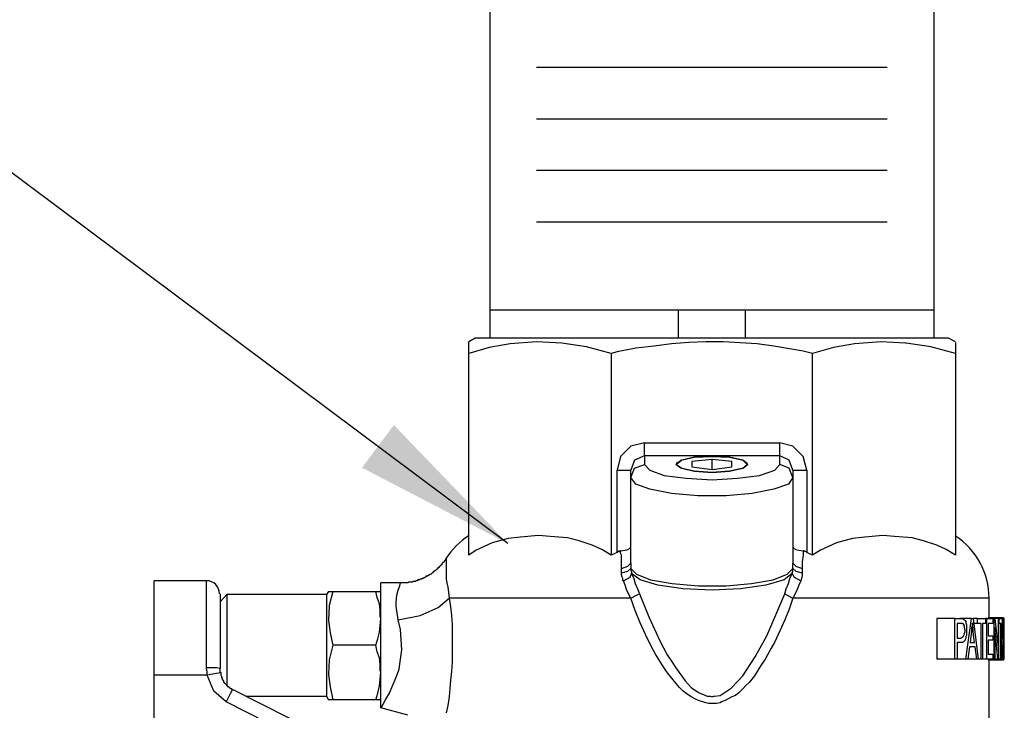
# Model space of a CAD drawing. Extents: x 1152 to 2559, y 156 to 782.
# Tile 91 of 111: x 2063.12 to 2067.67, y 669.12 to 672.32. Entities that reach past the tile are written whole.
import ezdxf

# ---------------------------------------------------------------- set-up
doc = ezdxf.new("R2010")
doc.units = 0
doc.header["$MEASUREMENT"] = 0
for name, color, linetype in [('DISPENSER-SUMP', 1, 'CONTINUOUS'), ('EXTRACTOR', 3, 'CONTINUOUS'), ('TEXT', 3, 'CONTINUOUS')]:
    doc.layers.add(name, color=color, linetype=linetype)
doc.styles.add('SIMPLEX', font='simplex')
doc.dimstyles.new('DIM8', dxfattribs={"dimscale": 8, "dimtxt": 0.09375, "dimasz": 0.09375, "dimexe": 0.0625, "dimexo": 0.0625, "dimgap": 0.0625, "dimtad": 1, "dimdec": 4, "dimzin": 3, "dimdsep": 46, "dimlunit": 4, "dimtxsty": 'SIMPLEX', "dimcen": 0.0625, "dimclrd": 3, "dimclre": 3, "dimclrt": 3, "dimadec": 0, "dimazin": 0, "dimtfac": 1, "dimtdec": 4, "dimtofl": 0, "dimtmove": 0, "dimatfit": 3, "dimfxl": 1, "dimfrac": 2, "dimtolj": 1, "dimtzin": 3, "dimarcsym": 0})

msp = doc.modelspace()

# ---------------------------------------------------------------- linework, layer by layer
at = {"layer": 'DISPENSER-SUMP', "color": 1, "linetype": 'Continuous'}
for p, q in [((2066.16332, 670.97839), (2066.16332, 670.84734)), ((2066.47593, 670.84734), (2066.47593, 670.97839)), ((2065.22549, 670.84734), (2065.19523, 670.83054)), ((2065.19523, 670.81037), (2065.19523, 670.83054)), ((2065.19523, 670.79356), (2065.19523, 670.81037)), ((2065.24566, 670.84734), (2065.22549, 670.84734)), ((2065.30952, 670.84734), (2065.24566, 670.84734)), ((2065.38683, 670.82045), (2065.28935, 670.80364)), ((2065.41036, 670.84734), (2065.30952, 670.84734)), ((2065.50785, 670.83054), (2065.38683, 670.82045)), ((2065.54482, 670.84734), (2065.41036, 670.84734)), ((2065.62549, 670.82381), (2065.50785, 670.83054)), ((2065.71289, 670.84734), (2065.54482, 670.84734)), ((2065.73978, 670.80701), (2065.62549, 670.82381)), ((2065.90113, 670.84734), (2065.71289, 670.84734)), ((2066.10618, 670.84734), (2065.90113, 670.84734)), ((2066.05239, 670.81037), (2065.96836, 670.80028)), ((2066.13307, 670.82045), (2066.05239, 670.81037)), ((2066.32131, 670.84734), (2066.10618, 670.84734)), ((2066.21374, 670.82717), (2066.13307, 670.82045)), ((2066.29105, 670.83054), (2066.21374, 670.82717)), ((2066.37173, 670.83054), (2066.29105, 670.83054)), ((2066.53307, 670.84734), (2066.32131, 670.84734)), ((2066.52971, 670.82045), (2066.37173, 670.83054)), ((2066.60703, 670.81037), (2066.52971, 670.82045)), ((2066.73812, 670.84734), (2066.53307, 670.84734)), ((2066.74148, 670.78684), (2066.60703, 670.81037)), ((2066.92972, 670.84734), (2066.73812, 670.84734)), ((2066.98014, 670.82045), (2066.88266, 670.80364)), ((2067.09443, 670.84734), (2066.92972, 670.84734)), ((2067.10115, 670.83054), (2066.98014, 670.82045)), ((2067.22889, 670.84734), (2067.09443, 670.84734)), ((2067.21544, 670.82381), (2067.10115, 670.83054)), ((2067.2188, 670.82381), (2067.21544, 670.82381)), ((2067.33309, 670.80701), (2067.2188, 670.82381)), ((2067.33309, 670.84734), (2067.22889, 670.84734)), ((2067.39359, 670.84734), (2067.33309, 670.84734)), ((2067.41376, 670.84734), (2067.39359, 670.84734)), ((2067.44738, 670.83054), (2067.41376, 670.84734)), ((2067.44738, 670.82717), (2067.44738, 670.81037)), ((2067.44738, 670.81037), (2067.44738, 670.79356)), ((2065.28935, 670.80364), (2065.19523, 670.77675)), ((2065.19523, 670.77675), (2065.19523, 670.79356)), ((2065.19523, 669.84228), (2065.19523, 670.77675)), ((2065.85407, 670.77675), (2065.73978, 670.80701)), ((2065.88096, 670.78348), (2065.85407, 670.77675)), ((2065.85407, 670.77675), (2065.85407, 669.84228)), ((2065.96836, 670.80028), (2065.88096, 670.78348)), ((2066.78518, 670.77675), (2066.74148, 670.78684)), ((2066.88266, 670.80364), (2066.78518, 670.77675)), ((2066.78518, 669.84228), (2066.78518, 670.77675)), ((2067.44738, 670.77675), (2067.33309, 670.80701)), ((2067.44738, 670.79356), (2067.44738, 670.77675)), ((2067.44738, 670.77675), (2067.44738, 669.84228)), ((2066.00869, 670.3633), (2065.94483, 670.34649)), ((2066.00869, 670.32296), (2066.00869, 670.3633)), ((2066.00869, 670.3633), (2066.63392, 670.3633)), ((2066.63392, 670.32296), (2066.63392, 670.3633)), ((2066.69442, 670.34649), (2066.63392, 670.3633)), ((2065.94483, 670.34649), (2065.89777, 670.29943)), ((2066.00869, 670.30279), (2066.00869, 670.32296)), ((2066.63392, 670.30279), (2066.63392, 670.32296)), ((2066.74148, 670.29943), (2066.69442, 670.34649)), ((2065.89777, 670.29943), (2065.88096, 670.23557)), ((2065.96164, 670.28263), (2065.94483, 670.23557)), ((2066.00869, 670.30279), (2065.96164, 670.28263)), ((2065.96164, 670.24565), (2066.00869, 670.26246)), ((2066.63392, 670.30279), (2066.00869, 670.30279)), ((2066.00869, 670.30279), (2066.00869, 670.26246)), ((2066.00869, 670.26246), (2066.03222, 670.23557)), ((2066.15324, 670.26246), (2066.17677, 670.28263)), ((2066.17677, 670.24565), (2066.15324, 670.26246)), ((2066.18013, 670.28263), (2066.1566, 670.26246)), ((2066.15996, 670.27254), (2066.1566, 670.26582)), ((2066.1566, 670.26246), (2066.18013, 670.24565)), ((2066.17677, 670.28263), (2066.23727, 670.29607)), ((2066.23727, 670.29607), (2066.18013, 670.28263)), ((2066.32131, 670.28599), (2066.22719, 670.2759)), ((2066.22719, 670.2759), (2066.22719, 670.25237)), ((2066.23727, 670.29607), (2066.32131, 670.29943)), ((2066.32131, 670.29943), (2066.23727, 670.29607)), ((2066.40198, 670.29607), (2066.32131, 670.29943)), ((2066.32131, 670.29943), (2066.40198, 670.29607)), ((2066.32131, 670.23893), (2066.32131, 670.28599)), ((2066.41206, 670.2759), (2066.32131, 670.28599)), ((2066.40198, 670.29607), (2066.46585, 670.28263)), ((2066.46248, 670.28263), (2066.40198, 670.29607)), ((2066.41206, 670.25237), (2066.41206, 670.2759)), ((2066.48265, 670.26246), (2066.46248, 670.28263)), ((2066.46248, 670.24565), (2066.48265, 670.26246)), ((2066.46585, 670.28263), (2066.48601, 670.26246)), ((2066.48601, 670.26246), (2066.46585, 670.24565)), ((2066.48265, 670.26582), (2066.47929, 670.27254)), ((2066.61039, 670.23557), (2066.63392, 670.26246)), ((2066.67761, 670.28263), (2066.63392, 670.30279)), ((2066.63392, 670.26246), (2066.63392, 670.30279)), ((2066.67761, 670.24565), (2066.63392, 670.26246)), ((2066.69442, 670.23557), (2066.67761, 670.28263)), ((2066.75829, 670.23557), (2066.74148, 670.29943)), ((2065.88096, 669.85573), (2065.88096, 670.23557)), ((2065.88096, 670.23557), (2065.92466, 670.23557)), ((2065.92466, 670.23557), (2065.94483, 670.23557)), ((2065.94483, 670.20195), (2065.96164, 670.24565)), ((2065.94483, 670.20195), (2065.94483, 670.23557)), ((2066.03222, 670.23557), (2066.09945, 670.21204)), ((2066.23727, 670.23221), (2066.17677, 670.24565)), ((2066.18013, 670.24565), (2066.23727, 670.23221)), ((2066.22719, 670.25237), (2066.32131, 670.23893)), ((2066.23727, 670.23221), (2066.32131, 670.22548)), ((2066.32131, 670.22548), (2066.23727, 670.23221)), ((2066.32131, 670.23893), (2066.41206, 670.25237)), ((2066.40198, 670.23221), (2066.32131, 670.22548)), ((2066.32131, 670.22548), (2066.40198, 670.23221)), ((2066.40198, 670.23221), (2066.46248, 670.24565)), ((2066.46585, 670.24565), (2066.40198, 670.23221)), ((2066.5398, 670.21204), (2066.61039, 670.23557)), ((2066.69442, 670.20195), (2066.67761, 670.24565)), ((2066.69442, 670.23557), (2066.69442, 670.20195)), ((2066.69442, 670.23557), (2066.71459, 670.23557)), ((2066.71459, 670.23557), (2066.75829, 670.23557)), ((2066.75829, 670.23557), (2066.75829, 669.85573)), ((2065.94483, 669.80531), (2065.94483, 670.20195)), ((2065.96836, 670.1717), (2065.94483, 670.20195)), ((2066.03222, 670.14817), (2065.96836, 670.1717)), ((2066.09945, 670.21204), (2066.2003, 670.19859)), ((2066.2003, 670.19859), (2066.32131, 670.19187)), ((2066.32131, 670.19187), (2066.43895, 670.19859)), ((2066.43895, 670.19859), (2066.5398, 670.21204)), ((2066.67425, 670.1717), (2066.60703, 670.14817)), ((2066.69442, 670.20195), (2066.67425, 670.1717)), ((2066.69442, 670.20195), (2066.69442, 669.80531)), ((2066.13307, 670.128), (2066.03222, 670.14817)), ((2066.25408, 670.11792), (2066.13307, 670.128)), ((2066.50618, 670.128), (2066.38517, 670.11792)), ((2066.60703, 670.14817), (2066.50618, 670.128)), ((2066.38517, 670.11792), (2066.25408, 670.11792)), ((2065.3028, 669.89943), (2065.22885, 669.86581)), ((2065.37675, 669.91959), (2065.3028, 669.89943)), ((2065.43389, 669.92632), (2065.37675, 669.91959)), ((2065.51793, 669.93304), (2065.43389, 669.92632)), ((2065.57171, 669.92968), (2065.51793, 669.93304)), ((2065.65239, 669.92296), (2065.57171, 669.92968)), ((2065.70617, 669.90951), (2065.65239, 669.92296)), ((2065.76667, 669.88934), (2065.70617, 669.90951)), ((2066.89611, 669.89943), (2066.82216, 669.86581)), ((2066.97006, 669.91959), (2066.89611, 669.89943)), ((2067.0272, 669.92632), (2066.97006, 669.91959)), ((2067.11124, 669.93304), (2067.0272, 669.92632)), ((2067.16502, 669.92968), (2067.11124, 669.93304)), ((2067.24569, 669.92296), (2067.16502, 669.92968)), ((2067.29947, 669.90951), (2067.24569, 669.92296)), ((2067.35998, 669.88934), (2067.29947, 669.90951)), ((2065.22885, 669.86581), (2065.19523, 669.84228)), ((2065.81037, 669.86917), (2065.76667, 669.88934)), ((2065.85407, 669.84228), (2065.81037, 669.86917)), ((2065.88096, 669.85573), (2065.86752, 669.84901)), ((2065.88432, 669.85909), (2065.88096, 669.85573)), ((2065.88768, 669.85909), (2065.88432, 669.85909)), ((2065.89105, 669.85909), (2065.88768, 669.85909)), ((2065.89441, 669.86245), (2065.89105, 669.85909)), ((2065.89777, 669.86245), (2065.89441, 669.86245)), ((2065.89777, 669.86245), (2065.91794, 669.86581)), ((2065.89777, 669.85237), (2065.89777, 669.86245)), ((2065.90113, 669.84228), (2065.89777, 669.85237)), ((2065.91794, 669.86581), (2065.93138, 669.86917)), ((2065.93138, 669.86917), (2065.94147, 669.8759)), ((2065.94147, 669.8759), (2065.94483, 669.88262)), ((2066.69442, 669.88262), (2066.69778, 669.8759)), ((2066.69778, 669.8759), (2066.70787, 669.86917)), ((2066.70787, 669.86917), (2066.72131, 669.86581)), ((2066.72131, 669.86581), (2066.74148, 669.86245)), ((2066.74484, 669.86245), (2066.74148, 669.86245)), ((2066.74148, 669.86245), (2066.74148, 669.85237)), ((2066.74148, 669.85237), (2066.74148, 669.84228)), ((2066.7482, 669.85909), (2066.74484, 669.86245)), ((2066.75157, 669.85909), (2066.7482, 669.85909)), ((2066.75493, 669.85909), (2066.75157, 669.85909)), ((2066.75829, 669.85573), (2066.75493, 669.85909)), ((2066.77173, 669.84901), (2066.75829, 669.85573)), ((2066.82216, 669.86581), (2066.78518, 669.84228)), ((2067.40368, 669.86917), (2067.35998, 669.88934)), ((2067.44738, 669.84228), (2067.40368, 669.86917)), ((2065.07759, 669.80867), (2065.07422, 669.80867)), ((2065.07422, 669.80867), (2065.07422, 669.80531)), ((2065.08095, 669.81203), (2065.07759, 669.80867)), ((2065.08431, 669.81875), (2065.08095, 669.81539)), ((2065.08095, 669.81539), (2065.08095, 669.81203)), ((2065.08767, 669.82211), (2065.08431, 669.81875)), ((2065.09103, 669.82548), (2065.08767, 669.82548)), ((2065.08767, 669.82548), (2065.08767, 669.82211)), ((2065.09103, 669.82884), (2065.09103, 669.82548)), ((2065.09103, 669.82884), (2065.09103, 669.82548)), ((2065.09103, 669.82548), (2065.09103, 669.81539)), ((2065.09103, 669.81539), (2065.09103, 669.79522)), ((2065.86752, 669.84901), (2065.85407, 669.84228)), ((2065.90113, 669.81203), (2065.90113, 669.84228)), ((2065.90113, 669.78178), (2065.90113, 669.81203)), ((2066.74148, 669.84228), (2066.73812, 669.81203)), ((2066.73812, 669.81203), (2066.73812, 669.78178)), ((2066.78518, 669.84228), (2066.77173, 669.84901)), ((2065.02716, 669.76161), (2065.0238, 669.75825)), ((2065.03053, 669.76497), (2065.02716, 669.76161)), ((2065.03389, 669.76497), (2065.03053, 669.76497)), ((2065.03389, 669.76833), (2065.03389, 669.76497)), ((2065.03725, 669.76833), (2065.03389, 669.76833)), ((2065.04061, 669.77169), (2065.03725, 669.76833)), ((2065.04397, 669.77505), (2065.04061, 669.77169)), ((2065.04733, 669.77842), (2065.04397, 669.77505)), ((2065.05069, 669.77842), (2065.04733, 669.77842)), ((2065.05406, 669.78514), (2065.05069, 669.78178)), ((2065.05069, 669.78178), (2065.05069, 669.77842)), ((2065.05742, 669.78514), (2065.05406, 669.78514)), ((2065.06078, 669.79186), (2065.05742, 669.7885)), ((2065.05742, 669.7885), (2065.05742, 669.78514)), ((2065.06414, 669.79186), (2065.06078, 669.79186)), ((2065.0675, 669.79858), (2065.06414, 669.79522)), ((2065.06414, 669.79522), (2065.06414, 669.79186)), ((2065.07086, 669.79858), (2065.0675, 669.79858)), ((2065.07422, 669.80531), (2065.07086, 669.80195)), ((2065.07086, 669.80195), (2065.07086, 669.79858)), ((2065.09103, 669.79522), (2065.09103, 669.76833)), ((2065.09103, 669.76833), (2065.09103, 669.75152)), ((2065.90113, 669.78178), (2065.93138, 669.79186)), ((2065.90113, 669.77169), (2065.90113, 669.78178)), ((2065.90113, 669.76161), (2065.90113, 669.77169)), ((2065.90113, 669.76161), (2065.93138, 669.76833)), ((2065.90113, 669.75152), (2065.90113, 669.76161)), ((2065.93138, 669.79186), (2065.94483, 669.80531)), ((2065.93138, 669.76833), (2065.94483, 669.78178)), ((2065.94483, 669.80531), (2065.94483, 669.79522)), ((2065.94483, 669.79522), (2065.94483, 669.78178)), ((2065.94483, 669.78178), (2065.97172, 669.75489)), ((2065.94483, 669.78178), (2065.94483, 669.77505)), ((2065.94483, 669.77505), (2065.94483, 669.77169)), ((2065.94483, 669.77169), (2065.94819, 669.76497)), ((2065.94819, 669.76497), (2065.94819, 669.75825)), ((2066.66753, 669.75489), (2066.69442, 669.78178)), ((2066.69106, 669.76161), (2066.69442, 669.76497)), ((2066.69106, 669.75825), (2066.69106, 669.76161)), ((2066.69442, 669.79522), (2066.69442, 669.80531)), ((2066.69442, 669.80531), (2066.70787, 669.79186)), ((2066.69442, 669.78178), (2066.69442, 669.79522)), ((2066.69442, 669.78178), (2066.70787, 669.76833)), ((2066.69442, 669.77505), (2066.69442, 669.78178)), ((2066.69442, 669.77169), (2066.69442, 669.77505)), ((2066.69442, 669.76497), (2066.69442, 669.77169)), ((2066.70787, 669.79186), (2066.73812, 669.78178)), ((2066.70787, 669.76833), (2066.73812, 669.76161)), ((2066.73812, 669.78178), (2066.73812, 669.77169)), ((2066.73812, 669.77169), (2066.73812, 669.76161)), ((2066.73812, 669.76161), (2066.73812, 669.75489)), ((2063.98177, 669.72463), (2063.73975, 669.72463)), ((2063.73975, 669.70446), (2063.73975, 669.72463)), ((2063.98177, 669.69438), (2063.98177, 669.72463)), ((2064.87926, 669.71455), (2064.7885, 669.71455)), ((2064.7885, 669.69102), (2064.7885, 669.71455)), ((2064.8759, 669.7011), (2064.87926, 669.71455)), ((2064.88262, 669.71455), (2064.87926, 669.71455)), ((2064.88598, 669.71455), (2064.88262, 669.71455)), ((2064.88935, 669.71455), (2064.88598, 669.71455)), ((2064.89271, 669.71455), (2064.88935, 669.71455)), ((2064.89607, 669.71455), (2064.89271, 669.71455)), ((2064.89943, 669.71455), (2064.89607, 669.71455)), ((2064.90279, 669.71455), (2064.89943, 669.71455)), ((2064.90615, 669.71455), (2064.90279, 669.71455)), ((2064.90951, 669.71455), (2064.90615, 669.71455)), ((2064.91288, 669.71455), (2064.90951, 669.71455)), ((2064.91624, 669.71791), (2064.91288, 669.71455)), ((2064.9196, 669.71791), (2064.91624, 669.71791)), ((2064.92296, 669.71791), (2064.9196, 669.71791)), ((2064.92632, 669.71791), (2064.92296, 669.71791)), ((2064.92968, 669.71791), (2064.92632, 669.71791)), ((2064.93304, 669.71791), (2064.92968, 669.71791)), ((2064.93641, 669.72127), (2064.93304, 669.71791)), ((2064.93977, 669.72127), (2064.93641, 669.72127)), ((2064.94313, 669.72127), (2064.93977, 669.72127)), ((2064.94649, 669.72127), (2064.94313, 669.72127)), ((2064.94985, 669.72463), (2064.94649, 669.72127)), ((2064.95321, 669.72463), (2064.94985, 669.72463)), ((2064.95657, 669.72463), (2064.95321, 669.72463)), ((2064.95994, 669.72799), (2064.95657, 669.72463)), ((2064.9633, 669.72799), (2064.95994, 669.72799)), ((2064.96666, 669.72799), (2064.9633, 669.72799)), ((2064.97002, 669.73136), (2064.96666, 669.72799)), ((2064.97338, 669.73136), (2064.97002, 669.73136)), ((2064.97674, 669.73136), (2064.97338, 669.73136)), ((2064.9801, 669.73472), (2064.97674, 669.73136)), ((2064.98347, 669.73472), (2064.9801, 669.73472)), ((2064.98683, 669.73808), (2064.98347, 669.73472)), ((2064.99019, 669.73808), (2064.98683, 669.73808)), ((2064.99355, 669.74144), (2064.99019, 669.73808)), ((2064.99691, 669.74144), (2064.99355, 669.74144)), ((2064.99691, 669.7448), (2064.99691, 669.74144)), ((2065.00027, 669.7448), (2064.99691, 669.7448)), ((2065.00363, 669.7448), (2065.00027, 669.7448)), ((2065.007, 669.74816), (2065.00363, 669.7448)), ((2065.01036, 669.74816), (2065.007, 669.74816)), ((2065.01036, 669.75152), (2065.01036, 669.74816)), ((2065.01372, 669.75152), (2065.01036, 669.75152)), ((2065.01708, 669.75489), (2065.01372, 669.75152)), ((2065.02044, 669.75489), (2065.01708, 669.75489)), ((2065.0238, 669.75825), (2065.02044, 669.75489)), ((2065.09103, 669.75152), (2065.09103, 669.73136)), ((2065.09103, 669.73136), (2065.09439, 669.71455)), ((2065.09439, 669.71455), (2065.09775, 669.69438)), ((2065.90449, 669.74144), (2065.90113, 669.75152)), ((2065.90785, 669.73472), (2065.90449, 669.74144)), ((2065.90785, 669.72463), (2065.90785, 669.73472)), ((2065.91121, 669.72463), (2065.90785, 669.72463)), ((2065.91121, 669.72463), (2065.94147, 669.74144)), ((2065.91794, 669.70446), (2065.91121, 669.72463)), ((2065.94147, 669.74144), (2065.94819, 669.75825)), ((2065.98853, 669.72799), (2065.94819, 669.75825)), ((2065.94819, 669.75825), (2065.95827, 669.73472)), ((2065.95827, 669.73472), (2065.965, 669.71119)), ((2065.97172, 669.75489), (2066.03559, 669.72799)), ((2066.0692, 669.70446), (2065.98853, 669.72799)), ((2066.03559, 669.72799), (2066.13643, 669.71119)), ((2066.50282, 669.71119), (2066.60366, 669.72799)), ((2066.65408, 669.72799), (2066.57005, 669.70446)), ((2066.60366, 669.72799), (2066.66753, 669.75489)), ((2066.69106, 669.75825), (2066.65408, 669.72799)), ((2066.67425, 669.71119), (2066.68098, 669.73472)), ((2066.68098, 669.73472), (2066.69106, 669.75825)), ((2066.69106, 669.75825), (2066.70114, 669.74144)), ((2066.70114, 669.74144), (2066.7314, 669.72463)), ((2066.7314, 669.72463), (2066.72131, 669.70446)), ((2066.73476, 669.73472), (2066.7314, 669.72463)), ((2066.73812, 669.74816), (2066.73476, 669.73472)), ((2066.73812, 669.75489), (2066.73812, 669.74816)), ((2063.73975, 669.6406), (2063.73975, 669.70446)), ((2063.98177, 669.61035), (2063.98177, 669.69438)), ((2064.54648, 669.67421), (2064.5364, 669.66077)), ((2064.54648, 669.67421), (2064.55657, 669.67421)), ((2064.56665, 669.67421), (2064.54984, 669.61035)), ((2064.55657, 669.67421), (2064.56665, 669.67421)), ((2064.56665, 669.67421), (2064.76497, 669.67421)), ((2064.7717, 669.64732), (2064.76497, 669.67421)), ((2064.76497, 669.67421), (2064.77842, 669.67421)), ((2064.77842, 669.67421), (2064.78514, 669.67421)), ((2064.78514, 669.67421), (2064.7885, 669.67421)), ((2064.7885, 669.63051), (2064.7885, 669.69102)), ((2064.86246, 669.6574), (2064.86918, 669.68093)), ((2064.86918, 669.68093), (2064.8759, 669.7011)), ((2065.09775, 669.69438), (2065.10112, 669.67085)), ((2065.10112, 669.67085), (2065.10448, 669.64396)), ((2065.92466, 669.6843), (2065.91794, 669.70446)), ((2065.93474, 669.66413), (2065.92466, 669.6843)), ((2065.965, 669.71119), (2065.97508, 669.68766)), ((2065.97508, 669.68766), (2065.98516, 669.66413)), ((2066.18685, 669.68766), (2066.0692, 669.70446)), ((2066.13643, 669.71119), (2066.25744, 669.7011)), ((2066.32131, 669.68093), (2066.18685, 669.68766)), ((2066.25744, 669.7011), (2066.38517, 669.7011)), ((2066.4524, 669.68766), (2066.32131, 669.68093)), ((2066.38517, 669.7011), (2066.50282, 669.71119)), ((2066.57005, 669.70446), (2066.4524, 669.68766)), ((2066.65745, 669.66413), (2066.66417, 669.68766)), ((2066.66417, 669.68766), (2066.67425, 669.71119)), ((2066.71459, 669.6843), (2066.70451, 669.66413)), ((2066.72131, 669.70446), (2066.71459, 669.6843)), ((2063.73975, 669.54312), (2063.73975, 669.6406)), ((2064.04563, 669.66413), (2064.04563, 669.63724)), ((2064.07589, 669.66077), (2064.04563, 669.62715)), ((2064.04563, 669.63724), (2064.04563, 669.56329)), ((2064.07589, 669.66077), (2064.07589, 669.6406)), ((2064.5364, 669.66077), (2064.07589, 669.66077)), ((2064.07589, 669.6406), (2064.07589, 669.58345)), ((2064.5364, 669.66077), (2064.5364, 669.63724)), ((2064.5364, 669.63724), (2064.5364, 669.57001)), ((2064.78178, 669.61707), (2064.7717, 669.64732)), ((2064.7885, 669.53639), (2064.7885, 669.63051)), ((2064.85909, 669.62379), (2064.86246, 669.6574)), ((2064.85909, 669.60698), (2064.85909, 669.62379)), ((2065.05406, 669.60026), (2065.10448, 669.64396)), ((2065.20532, 669.64396), (2065.10448, 669.64396)), ((2065.10448, 669.64396), (2065.1112, 669.60362)), ((2065.34314, 669.64396), (2065.20532, 669.64396)), ((2065.51793, 669.64396), (2065.34314, 669.64396)), ((2065.71961, 669.64396), (2065.51793, 669.64396)), ((2065.94483, 669.64396), (2065.71961, 669.64396)), ((2065.94483, 669.64396), (2065.93474, 669.66413)), ((2065.94483, 669.64396), (2065.97172, 669.6574)), ((2065.965, 669.58682), (2065.94483, 669.64396)), ((2065.97172, 669.6574), (2065.98516, 669.66413)), ((2065.98516, 669.66413), (2066.02886, 669.55656)), ((2066.57341, 669.46917), (2066.65745, 669.66413)), ((2066.65745, 669.66413), (2066.66753, 669.6574)), ((2066.66753, 669.6574), (2066.69442, 669.64396)), ((2066.69442, 669.64396), (2066.67761, 669.59354)), ((2066.70451, 669.66413), (2066.69442, 669.64396)), ((2066.91291, 669.64396), (2066.69442, 669.64396)), ((2067.10787, 669.64396), (2066.91291, 669.64396)), ((2067.27931, 669.64396), (2067.10787, 669.64396)), ((2067.41712, 669.64396), (2067.27931, 669.64396)), ((2067.51797, 669.64396), (2067.41712, 669.64396)), ((2067.58183, 669.64396), (2067.51797, 669.64396)), ((2067.602, 669.64396), (2067.58183, 669.64396)), ((2067.602, 669.5532), (2067.602, 669.64396)), ((2063.98177, 669.47925), (2063.98177, 669.61035)), ((2064.07589, 669.58345), (2064.07589, 669.49942)), ((2064.54984, 669.61035), (2064.54648, 669.53976)), ((2064.78514, 669.58682), (2064.78178, 669.61707)), ((2064.78514, 669.55992), (2064.78514, 669.58682)), ((2064.86918, 669.54312), (2064.85909, 669.60698)), ((2064.97002, 669.56329), (2065.05406, 669.60026)), ((2065.1112, 669.60362), (2065.11456, 669.56329)), ((2065.98853, 669.52967), (2065.965, 669.58682)), ((2066.67761, 669.59354), (2066.65745, 669.54312)), ((2063.73975, 669.42211), (2063.73975, 669.54312)), ((2064.04563, 669.56329), (2064.04563, 669.45236)), ((2064.5364, 669.57001), (2064.5364, 669.47589)), ((2064.54648, 669.53976), (2064.55321, 669.48261)), ((2064.7885, 669.54984), (2064.78514, 669.55992)), ((2064.78514, 669.51623), (2064.7885, 669.54984)), ((2064.7885, 669.42547), (2064.7885, 669.53639)), ((2064.86918, 669.54312), (2064.97002, 669.56329)), ((2064.87926, 669.49942), (2064.86918, 669.54312)), ((2065.11456, 669.56329), (2065.11792, 669.51959)), ((2066.02886, 669.55656), (2066.07928, 669.44564)), ((2066.65745, 669.54312), (2066.63392, 669.4927)), ((2067.35998, 669.54984), (2067.35998, 669.3616)), ((2067.44402, 669.54984), (2067.35998, 669.54984)), ((2067.44402, 669.3616), (2067.44402, 669.54984)), ((2067.44402, 669.54984), (2067.4541, 669.54984)), ((2067.4541, 669.54984), (2067.46418, 669.54984)), ((2067.46418, 669.54984), (2067.46755, 669.54984)), ((2067.46755, 669.54984), (2067.47427, 669.54984)), ((2067.52133, 669.54984), (2067.46755, 669.54984)), ((2067.47427, 669.54984), (2067.47763, 669.54984)), ((2067.47763, 669.54984), (2067.48435, 669.54648)), ((2067.48435, 669.54648), (2067.48771, 669.54312)), ((2067.48771, 669.54312), (2067.49108, 669.53976)), ((2067.49108, 669.53976), (2067.49444, 669.53639)), ((2067.49444, 669.3616), (2067.52133, 669.54984)), ((2067.49444, 669.53639), (2067.49444, 669.52967)), ((2067.52133, 669.54984), (2067.52469, 669.54984)), ((2067.52469, 669.54984), (2067.52805, 669.54984)), ((2067.52805, 669.54984), (2067.55158, 669.3616)), ((2067.54822, 669.54984), (2067.52805, 669.54984)), ((2067.54822, 669.52631), (2067.54822, 669.54984)), ((2067.54822, 669.54984), (2067.56839, 669.54984)), ((2067.56839, 669.54984), (2067.58519, 669.54984)), ((2067.58519, 669.54984), (2067.58519, 669.52631)), ((2067.59192, 669.54984), (2067.58519, 669.54984)), ((2067.59192, 669.3616), (2067.59192, 669.54984)), ((2067.59192, 669.54984), (2067.60536, 669.54984)), ((2067.59864, 669.5532), (2067.59864, 669.54984)), ((2067.66923, 669.5532), (2067.59864, 669.5532)), ((2067.60536, 669.54984), (2067.61881, 669.54984)), ((2067.61881, 669.54984), (2067.61881, 669.52631)), ((2067.62553, 669.54984), (2067.61881, 669.54984)), ((2067.62553, 669.3616), (2067.62553, 669.54984)), ((2067.62553, 669.54984), (2067.62889, 669.54984)), ((2067.62889, 669.54984), (2067.6457, 669.40194)), ((2067.6457, 669.54984), (2067.62889, 669.54984)), ((2067.64906, 669.54984), (2067.6457, 669.54984)), ((2067.6457, 669.54984), (2067.6457, 669.3616)), ((2067.6457, 669.40194), (2067.6457, 669.54984)), ((2067.64906, 669.52631), (2067.64906, 669.54984)), ((2067.64906, 669.54984), (2067.65915, 669.54984)), ((2067.65915, 669.54984), (2067.66251, 669.54984)), ((2067.66251, 669.54984), (2067.66251, 669.52631)), ((2067.66587, 669.54984), (2067.66923, 669.5532)), ((2067.66587, 669.54648), (2067.66587, 669.54984)), ((2067.66587, 669.54312), (2067.66587, 669.54648)), ((2067.66587, 669.53976), (2067.66587, 669.54312)), ((2067.66587, 669.53303), (2067.66587, 669.53976)), ((2067.66587, 669.52631), (2067.66587, 669.53303)), ((2067.66923, 669.5532), (2067.66923, 669.54984)), ((2067.67259, 669.54984), (2067.66923, 669.54984)), ((2067.66923, 669.54984), (2067.66923, 669.54648)), ((2067.66923, 669.54648), (2067.66923, 669.53976)), ((2067.66923, 669.53976), (2067.66923, 669.53639)), ((2067.66923, 669.53639), (2067.66923, 669.52967)), ((2067.67259, 669.3616), (2067.67259, 669.54984)), ((2064.07589, 669.49942), (2064.07589, 669.4053)), ((2064.78178, 669.48597), (2064.78514, 669.51623)), ((2064.88262, 669.45236), (2064.87926, 669.49942)), ((2065.11792, 669.51959), (2065.11792, 669.47589)), ((2066.01206, 669.47589), (2065.98853, 669.52967)), ((2066.63392, 669.4927), (2066.61039, 669.44227)), ((2067.4541, 669.52631), (2067.4541, 669.45908)), ((2067.48099, 669.52631), (2067.4541, 669.52631)), ((2067.46418, 669.52631), (2067.4541, 669.52631)), ((2067.47091, 669.52631), (2067.46418, 669.52631)), ((2067.47427, 669.52631), (2067.47091, 669.52631)), ((2067.47763, 669.52631), (2067.47427, 669.52631)), ((2067.48099, 669.52631), (2067.47763, 669.52631)), ((2067.48435, 669.52295), (2067.48099, 669.52631)), ((2067.48771, 669.51623), (2067.48435, 669.52295)), ((2067.48771, 669.5095), (2067.48771, 669.51623)), ((2067.49108, 669.4927), (2067.48771, 669.5095)), ((2067.48771, 669.47925), (2067.49108, 669.4927)), ((2067.49444, 669.52967), (2067.4978, 669.51959)), ((2067.4978, 669.51959), (2067.4978, 669.5095)), ((2067.4978, 669.5095), (2067.4978, 669.49606)), ((2067.4978, 669.49606), (2067.4978, 669.48597)), ((2067.52133, 669.4927), (2067.51461, 669.43891)), ((2067.52469, 669.51959), (2067.52133, 669.50614)), ((2067.52133, 669.50614), (2067.52133, 669.4927)), ((2067.52469, 669.51959), (2067.52469, 669.52967)), ((2067.52469, 669.52967), (2067.52469, 669.51959)), ((2067.52805, 669.50614), (2067.52469, 669.51959)), ((2067.52805, 669.48597), (2067.52805, 669.50614)), ((2067.54822, 669.52631), (2067.53141, 669.52631)), ((2067.55494, 669.52631), (2067.54822, 669.52631)), ((2067.56503, 669.52631), (2067.55494, 669.52631)), ((2067.56503, 669.3616), (2067.56503, 669.52631)), ((2067.57847, 669.52631), (2067.57175, 669.52631)), ((2067.57175, 669.52631), (2067.57175, 669.3616)), ((2067.58519, 669.52631), (2067.57847, 669.52631)), ((2067.59864, 669.52631), (2067.59864, 669.46917)), ((2067.60872, 669.52631), (2067.59864, 669.52631)), ((2067.61881, 669.52631), (2067.60872, 669.52631)), ((2067.64234, 669.3616), (2067.62889, 669.5095)), ((2067.62889, 669.5095), (2067.62889, 669.3616)), ((2067.64906, 669.52631), (2067.6457, 669.52631)), ((2067.65242, 669.52631), (2067.64906, 669.52631)), ((2067.65578, 669.52631), (2067.65242, 669.52631)), ((2067.65578, 669.3616), (2067.65578, 669.52631)), ((2067.65915, 669.52631), (2067.65915, 669.3616)), ((2067.66251, 669.52631), (2067.65915, 669.52631)), ((2067.66923, 669.52967), (2067.66587, 669.52631)), ((2067.66587, 669.52631), (2067.66587, 669.51959)), ((2067.66587, 669.51623), (2067.66587, 669.52631)), ((2067.66587, 669.51959), (2067.66587, 669.5095)), ((2067.66587, 669.50614), (2067.66587, 669.51623)), ((2067.66587, 669.5095), (2067.66587, 669.49942)), ((2067.66587, 669.49606), (2067.66587, 669.50614)), ((2067.66587, 669.49942), (2067.66587, 669.48933)), ((2067.66923, 669.49606), (2067.66587, 669.49606)), ((2067.66587, 669.48597), (2067.66587, 669.49606)), ((2067.66587, 669.48933), (2067.66587, 669.48597)), ((2067.66923, 669.52967), (2067.66923, 669.51959)), ((2067.66923, 669.52631), (2067.66923, 669.52967)), ((2067.66923, 669.52295), (2067.66923, 669.52631)), ((2067.66923, 669.51286), (2067.66923, 669.52295)), ((2067.66923, 669.51959), (2067.66923, 669.5095)), ((2067.66923, 669.49606), (2067.66923, 669.51286)), ((2067.66923, 669.5095), (2067.66923, 669.49606)), ((2063.98177, 669.32126), (2063.98177, 669.47925)), ((2064.04563, 669.45236), (2064.04563, 669.3179)), ((2064.5364, 669.47589), (2064.5364, 669.37169)), ((2064.55321, 669.48261), (2064.56665, 669.42547)), ((2064.76497, 669.42547), (2064.77506, 669.45572)), ((2064.77506, 669.45572), (2064.78178, 669.48597)), ((2064.88598, 669.4053), (2064.88262, 669.45236)), ((2065.11792, 669.47589), (2065.11792, 669.43555)), ((2066.03895, 669.42211), (2066.01206, 669.47589)), ((2066.07928, 669.44564), (2066.1129, 669.38177)), ((2066.51963, 669.37169), (2066.57341, 669.46917)), ((2066.61039, 669.44227), (2066.59358, 669.41202)), ((2067.4541, 669.45908), (2067.47091, 669.45908)), ((2067.47091, 669.45908), (2067.47763, 669.46244)), ((2067.47763, 669.46244), (2067.48435, 669.4658)), ((2067.48435, 669.44227), (2067.48099, 669.43891)), ((2067.48435, 669.46917), (2067.48771, 669.47925)), ((2067.48435, 669.4658), (2067.48435, 669.46917)), ((2067.48771, 669.44564), (2067.48435, 669.44227)), ((2067.49108, 669.449), (2067.48771, 669.44564)), ((2067.49444, 669.45908), (2067.49108, 669.45236)), ((2067.49108, 669.45236), (2067.49108, 669.449)), ((2067.4978, 669.47253), (2067.49444, 669.4658)), ((2067.49444, 669.4658), (2067.49444, 669.45908)), ((2067.4978, 669.48597), (2067.4978, 669.47253)), ((2067.53477, 669.43891), (2067.52805, 669.48597)), ((2067.59864, 669.46917), (2067.60872, 669.46917)), ((2067.60872, 669.449), (2067.59864, 669.449)), ((2067.59864, 669.449), (2067.59864, 669.38513)), ((2067.60872, 669.46917), (2067.61881, 669.46917)), ((2067.61881, 669.449), (2067.60872, 669.449)), ((2067.61881, 669.46917), (2067.61881, 669.449)), ((2067.66587, 669.47925), (2067.66587, 669.48597)), ((2067.66587, 669.48597), (2067.66923, 669.47925)), ((2067.66587, 669.47253), (2067.66587, 669.47925)), ((2067.66587, 669.4658), (2067.66587, 669.47253)), ((2067.66587, 669.46244), (2067.66587, 669.4658)), ((2067.66587, 669.45572), (2067.66587, 669.46244)), ((2067.66923, 669.45236), (2067.66587, 669.45572)), ((2067.66923, 669.47925), (2067.66923, 669.47253)), ((2067.66923, 669.47253), (2067.66923, 669.46244)), ((2067.66923, 669.46244), (2067.66923, 669.45236)), ((2067.66923, 669.449), (2067.66923, 669.45236)), ((2067.66923, 669.45236), (2067.66923, 669.43891)), ((2067.66923, 669.44564), (2067.66923, 669.449)), ((2067.66923, 669.43891), (2067.66923, 669.44564)), ((2063.73975, 669.28765), (2063.73975, 669.42211)), ((2064.07589, 669.4053), (2064.07589, 669.31118)), ((2064.56665, 669.42547), (2064.54984, 669.35824)), ((2064.76497, 669.42547), (2064.56665, 669.42547)), ((2064.7717, 669.39522), (2064.76497, 669.42547)), ((2064.7885, 669.31454), (2064.7885, 669.42547)), ((2064.87926, 669.3616), (2064.88598, 669.4053)), ((2065.11792, 669.43555), (2065.11792, 669.39185)), ((2066.05912, 669.38513), (2066.03895, 669.42211)), ((2066.59358, 669.41202), (2066.56669, 669.3616)), ((2067.46418, 669.43891), (2067.4541, 669.43891)), ((2067.4541, 669.43891), (2067.4541, 669.3616)), ((2067.47763, 669.43891), (2067.46418, 669.43891)), ((2067.48099, 669.43891), (2067.47763, 669.43891)), ((2067.51124, 669.41874), (2067.50452, 669.3616)), ((2067.52469, 669.41874), (2067.51124, 669.41874)), ((2067.51461, 669.43891), (2067.52469, 669.43891)), ((2067.52469, 669.43891), (2067.53477, 669.43891)), ((2067.53813, 669.41874), (2067.52469, 669.41874)), ((2067.54486, 669.3616), (2067.53813, 669.41874)), ((2067.66923, 669.43891), (2067.65915, 669.43891)), ((2067.66587, 669.42547), (2067.65915, 669.42547)), ((2067.66587, 669.42211), (2067.65915, 669.42211)), ((2067.66587, 669.42211), (2067.66587, 669.42547)), ((2067.66587, 669.42547), (2067.66587, 669.4053)), ((2067.66587, 669.41538), (2067.66587, 669.42211)), ((2067.66587, 669.4053), (2067.66587, 669.41538)), ((2067.66587, 669.40194), (2067.66587, 669.4053)), ((2067.66587, 669.4053), (2067.66587, 669.39522)), ((2067.66587, 669.39858), (2067.66587, 669.40194)), ((2067.66587, 669.39185), (2067.66587, 669.39858)), ((2067.66923, 669.43891), (2067.66923, 669.41538)), ((2067.66923, 669.43219), (2067.66923, 669.43891)), ((2067.66923, 669.42547), (2067.66923, 669.43219)), ((2067.66923, 669.41202), (2067.66923, 669.42547)), ((2067.66923, 669.41538), (2067.66923, 669.39185)), ((2067.66923, 669.39858), (2067.66923, 669.41202)), ((2067.66923, 669.39185), (2067.66923, 669.39858)), ((2064.5364, 669.37169), (2064.5364, 669.27757)), ((2064.54984, 669.35824), (2064.54648, 669.29101)), ((2064.78178, 669.36832), (2064.7717, 669.39522)), ((2064.78514, 669.33807), (2064.78178, 669.36832)), ((2064.87254, 669.31454), (2064.87926, 669.3616)), ((2065.11792, 669.39185), (2065.11792, 669.34816)), ((2066.08937, 669.33471), (2066.05912, 669.38513)), ((2066.1129, 669.38177), (2066.13307, 669.35152)), ((2066.13307, 669.35152), (2066.15324, 669.32126)), ((2066.46248, 669.28429), (2066.51963, 669.37169)), ((2066.56669, 669.3616), (2066.54652, 669.33135)), ((2067.44402, 669.3616), (2067.35998, 669.3616)), ((2067.44738, 669.3616), (2067.44402, 669.3616)), ((2067.4541, 669.3616), (2067.44738, 669.3616)), ((2067.49444, 669.3616), (2067.4541, 669.3616)), ((2067.50116, 669.3616), (2067.49444, 669.3616)), ((2067.50452, 669.3616), (2067.50116, 669.3616)), ((2067.54486, 669.3616), (2067.50452, 669.3616)), ((2067.54822, 669.3616), (2067.54486, 669.3616)), ((2067.55158, 669.3616), (2067.54822, 669.3616)), ((2067.56503, 669.3616), (2067.55158, 669.3616)), ((2067.56839, 669.3616), (2067.56503, 669.3616)), ((2067.57175, 669.3616), (2067.56839, 669.3616)), ((2067.59192, 669.3616), (2067.57175, 669.3616)), ((2067.60536, 669.3616), (2067.59192, 669.3616)), ((2067.59864, 669.38513), (2067.60872, 669.38513)), ((2067.59864, 669.3616), (2067.59864, 669.35824)), ((2067.59864, 669.35824), (2067.66923, 669.35824)), ((2067.602, 668.86075), (2067.602, 669.35824)), ((2067.61881, 669.3616), (2067.60536, 669.3616)), ((2067.60872, 669.38513), (2067.61881, 669.38513)), ((2067.61881, 669.38513), (2067.61881, 669.3616)), ((2067.62553, 669.3616), (2067.61881, 669.3616)), ((2067.62889, 669.3616), (2067.62553, 669.3616)), ((2067.64234, 669.3616), (2067.62889, 669.3616)), ((2067.6457, 669.3616), (2067.64234, 669.3616)), ((2067.65578, 669.3616), (2067.6457, 669.3616)), ((2067.65915, 669.3616), (2067.65578, 669.3616)), ((2067.66587, 669.38849), (2067.65915, 669.38849)), ((2067.66587, 669.39522), (2067.66587, 669.38513)), ((2067.66587, 669.38849), (2067.66587, 669.39185)), ((2067.66587, 669.37841), (2067.66587, 669.38849)), ((2067.66587, 669.38513), (2067.66923, 669.38177)), ((2067.66587, 669.36832), (2067.66587, 669.37841)), ((2067.66923, 669.3616), (2067.66587, 669.36832)), ((2067.66923, 669.39185), (2067.66923, 669.37505)), ((2067.66923, 669.38513), (2067.66923, 669.39185)), ((2067.66923, 669.38177), (2067.66923, 669.38513)), ((2067.66923, 669.37505), (2067.66923, 669.36496)), ((2067.66923, 669.36496), (2067.66923, 669.3616)), ((2067.66923, 669.3616), (2067.66923, 669.35824)), ((2067.66923, 669.35824), (2067.66923, 669.3616)), ((2067.67259, 669.3616), (2067.66923, 669.3616)), ((2063.98177, 669.31454), (2063.98177, 669.32126)), ((2064.02883, 669.32126), (2063.98177, 669.32126)), ((2063.98513, 669.30446), (2063.98177, 669.31454)), ((2063.98513, 669.29437), (2063.98513, 669.30446)), ((2064.04563, 669.3179), (2064.02883, 669.32126)), ((2064.04563, 669.31454), (2064.04563, 669.3179)), ((2064.04563, 669.31454), (2064.04563, 669.3179)), ((2064.04563, 669.31118), (2064.04563, 669.31454)), ((2064.04563, 669.30782), (2064.04563, 669.31118)), ((2064.04563, 669.30446), (2064.04563, 669.30782)), ((2064.04563, 669.3011), (2064.04563, 669.30446)), ((2064.07589, 669.31118), (2064.07589, 669.23723)), ((2064.78514, 669.30782), (2064.78514, 669.33807)), ((2064.7885, 669.3011), (2064.78514, 669.30782)), ((2064.7885, 669.22042), (2064.7885, 669.31454)), ((2064.85909, 669.27757), (2064.87254, 669.31454)), ((2065.11456, 669.30446), (2065.1112, 669.26412)), ((2065.11792, 669.34816), (2065.11456, 669.30446)), ((2066.10954, 669.30446), (2066.08937, 669.33471)), ((2066.14651, 669.2574), (2066.10954, 669.30446)), ((2066.15324, 669.32126), (2066.19693, 669.26076)), ((2066.54652, 669.33135), (2066.51627, 669.28429)), ((2063.98513, 669.28765), (2063.73975, 669.28765)), ((2063.73975, 666.71617), (2063.73975, 669.28765)), ((2064.02883, 669.29437), (2063.98513, 669.28765)), ((2063.98513, 669.28765), (2063.98513, 669.29437)), ((2064.01538, 669.2137), (2063.98513, 669.28765)), ((2064.04899, 669.29773), (2064.02883, 669.29437)), ((2064.04899, 669.29773), (2064.04563, 669.3011)), ((2064.04899, 669.29437), (2064.04899, 669.29773)), ((2064.04899, 669.29101), (2064.04899, 669.29437)), ((2064.04899, 669.28765), (2064.04899, 669.29101)), ((2064.04899, 669.28429), (2064.04899, 669.28765)), ((2064.05236, 669.28093), (2064.04899, 669.28429)), ((2064.05236, 669.27757), (2064.05236, 669.28093)), ((2064.05236, 669.2742), (2064.05236, 669.27757)), ((2064.05572, 669.2742), (2064.05236, 669.2742)), ((2064.05572, 669.27084), (2064.05572, 669.2742)), ((2064.05572, 669.26748), (2064.05572, 669.27084)), ((2064.05908, 669.26412), (2064.05572, 669.26748)), ((2064.05908, 669.26076), (2064.05908, 669.26412)), ((2064.06244, 669.26076), (2064.05908, 669.26076)), ((2064.06244, 669.2574), (2064.06244, 669.26076)), ((2064.5364, 669.27757), (2064.5364, 669.2137)), ((2064.54648, 669.29101), (2064.55321, 669.23387)), ((2064.78178, 669.23723), (2064.78514, 669.26748)), ((2064.78514, 669.26748), (2064.7885, 669.3011)), ((2064.84229, 669.23723), (2064.85909, 669.27757)), ((2065.1112, 669.26412), (2065.10784, 669.22378)), ((2066.19693, 669.26076), (2066.22382, 669.23051)), ((2066.4087, 669.22714), (2066.46248, 669.28429)), ((2066.51627, 669.28429), (2066.49274, 669.25404)), ((2064.07252, 669.16328), (2064.01538, 669.2137)), ((2064.06244, 669.25404), (2064.06244, 669.2574)), ((2064.0658, 669.25404), (2064.06244, 669.25404)), ((2064.0658, 669.25067), (2064.0658, 669.25404)), ((2064.06916, 669.24731), (2064.0658, 669.25067)), ((2064.07252, 669.24395), (2064.06916, 669.24731)), ((2064.07589, 669.24059), (2064.07252, 669.24395)), ((2064.07589, 669.23723), (2064.07589, 669.24059)), ((2064.07925, 669.23723), (2064.07589, 669.23723)), ((2064.08261, 669.23387), (2064.07925, 669.23723)), ((2064.08597, 669.23051), (2064.08261, 669.23387)), ((2064.08933, 669.23051), (2064.08597, 669.23051)), ((2064.08933, 669.22714), (2064.08933, 669.23051)), ((2064.09269, 669.22714), (2064.08933, 669.22714)), ((2064.09269, 669.22378), (2064.09269, 669.22714)), ((2064.09605, 669.22378), (2064.09269, 669.22378)), ((2064.10278, 669.22042), (2064.09269, 669.20361)), ((2064.09942, 669.22378), (2064.09605, 669.22378)), ((2064.09942, 669.22042), (2064.09942, 669.22378)), ((2064.10278, 669.22042), (2064.09942, 669.22042)), ((2065.01036, 668.76327), (2064.10278, 669.22042)), ((2064.5364, 669.2137), (2064.5364, 669.19017)), ((2064.55321, 669.23387), (2064.56665, 669.17336)), ((2064.77506, 669.20361), (2064.78178, 669.23723)), ((2064.7885, 669.15656), (2064.7885, 669.22042)), ((2064.82884, 669.20361), (2064.84229, 669.23723)), ((2065.10784, 669.22378), (2065.10448, 669.18681)), ((2066.17004, 669.23051), (2066.14651, 669.2574)), ((2066.18685, 669.2137), (2066.17004, 669.23051)), ((2066.20366, 669.20025), (2066.18685, 669.2137)), ((2066.22382, 669.23051), (2066.25744, 669.20698)), ((2066.35828, 669.19353), (2066.4087, 669.22714)), ((2066.46248, 669.22378), (2066.44568, 669.20698)), ((2066.47593, 669.23723), (2066.46248, 669.22378)), ((2066.49274, 669.25404), (2066.47593, 669.23723)), ((2064.09269, 669.20361), (2064.07252, 669.16328)), ((2064.16328, 669.19017), (2064.5364, 669.19017)), ((2064.5364, 669.19017), (2064.54648, 669.17336)), ((2064.55657, 669.17336), (2064.54648, 669.17336)), ((2064.56665, 669.17336), (2064.55657, 669.17336)), ((2064.76497, 669.17336), (2064.56665, 669.17336)), ((2064.76497, 669.17336), (2064.77506, 669.20361)), ((2064.77842, 669.17336), (2064.76497, 669.17336)), ((2064.78514, 669.17336), (2064.77842, 669.17336)), ((2064.7885, 669.17336), (2064.78514, 669.17336)), ((2064.79859, 669.15319), (2064.81203, 669.17672)), ((2064.81203, 669.17672), (2064.82884, 669.20361)), ((2065.10448, 669.18681), (2065.09775, 669.14647)), ((2066.22382, 669.18681), (2066.20366, 669.20025)), ((2066.24399, 669.17672), (2066.22382, 669.18681)), ((2066.25744, 669.17), (2066.24399, 669.17672)), ((2066.25744, 669.20698), (2066.29778, 669.19017)), ((2066.29105, 669.15992), (2066.25744, 669.17)), ((2066.29778, 669.19017), (2066.30786, 669.19017)), ((2066.30786, 669.19017), (2066.31122, 669.19017)), ((2066.31122, 669.19017), (2066.32131, 669.18681)), ((2066.32131, 669.18681), (2066.32803, 669.19017)), ((2066.32803, 669.19017), (2066.33139, 669.19017)), ((2066.33139, 669.19017), (2066.35828, 669.19353)), ((2066.38181, 669.17), (2066.365, 669.16328)), ((2066.41206, 669.18681), (2066.38181, 669.17)), ((2066.42887, 669.19353), (2066.41206, 669.18681)), ((2066.44568, 669.20698), (2066.42887, 669.19353)), ((2064.9801, 668.70613), (2064.07252, 669.16328)), ((2064.7885, 669.13639), (2064.7885, 669.15656)), ((2064.7885, 669.13639), (2064.79187, 669.13975)), ((2064.91288, 669.10277), (2064.7885, 669.13639)), ((2064.79187, 669.13975), (2064.79859, 669.15319)), ((2065.09775, 669.14647), (2065.09103, 669.11286)), ((2066.3045, 669.15656), (2066.29105, 669.15992)), ((2066.30786, 669.15656), (2066.3045, 669.15656)), ((2066.32131, 669.15656), (2066.30786, 669.15656)), ((2066.33139, 669.15656), (2066.32131, 669.15656)), ((2066.34147, 669.15656), (2066.33139, 669.15656)), ((2066.35828, 669.15992), (2066.34147, 669.15656)), ((2066.365, 669.16328), (2066.35828, 669.15992))]:
    msp.add_line(p, q, dxfattribs=at)
for centre, radius, start, end in [((2065.38011, 669.64396), 0.34286, 122.90524, 147.39967), ((2067.25914, 669.64396), 0.34286, 0, 57.09476), ((2063.98177, 669.66413), 0.06051, 0, 90)]:
    msp.add_arc(centre, radius, start, end, dxfattribs=at)
at = {"layer": 'EXTRACTOR'}
for p, q in [((2065.29248, 673.28914), (2065.29248, 670.97839)), ((2067.34648, 673.28914), (2067.34648, 670.97839)), ((2065.29248, 670.97839), (2067.34648, 670.97839)), ((2065.29248, 670.97839), (2065.29248, 670.84734)), ((2067.34648, 670.97839), (2067.34648, 670.84734))]:
    msp.add_line(p, q, dxfattribs=at)
at = {"layer": 'EXTRACTOR', "color": 7}
for p, q in [((2065.5084, 672.10124), (2067.13056, 672.10124)), ((2065.5084, 671.8629), (2067.13056, 671.8629)), ((2065.5084, 671.62457), (2067.13056, 671.62457)), ((2065.5084, 671.38624), (2067.13056, 671.38624))]:
    msp.add_line(p, q, dxfattribs=at)

# ---------------------------------------------------------------- leaders
at = {"layer": 'TEXT'}
for points in [[(2065.37575, 669.89722), (2054.90208, 677.72363), (2034.66803, 677.72363)], [(2063.35903, 660.87978), (2051.84666, 675.10934), (2041.93751, 675.10934)]]:
    msp.add_leader(points, dimstyle='DIM8', dxfattribs=at)

doc.saveas('drawing.dxf')
